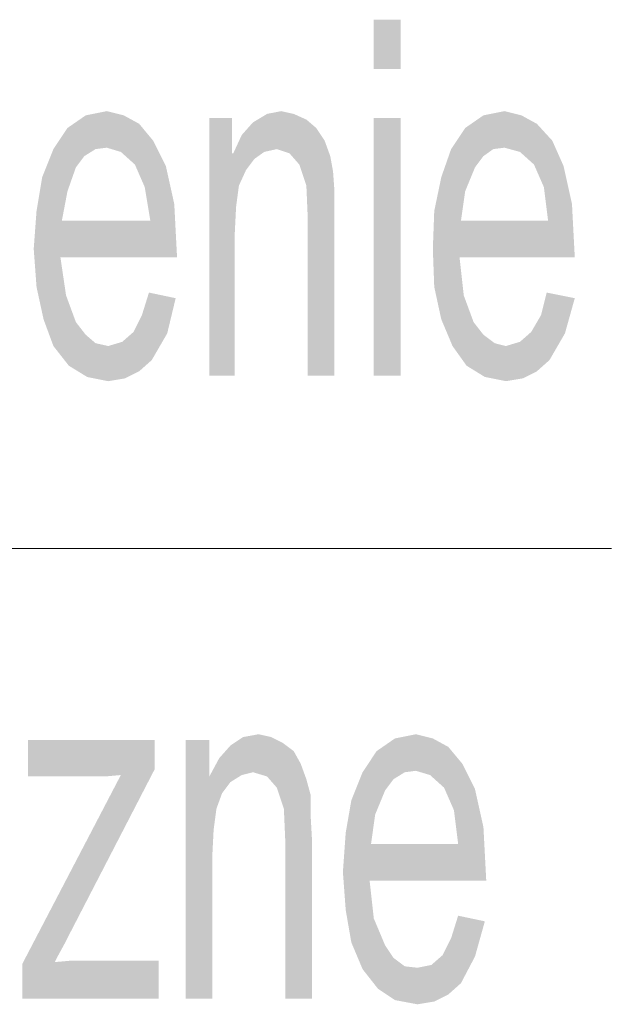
# Model space of a CAD drawing. Header units: millimetres. Extents: x -2626 to 2068, y -6169 to 7214.
# Tile 86 of 144: x -566 to -532, y -5019 to -4962. Entities that reach past the tile are written whole.
import ezdxf

# ---------------------------------------------------------------- set-up
doc = ezdxf.new("R2010")
doc.units = ezdxf.units.MM
doc.layers.get('0').update_dxf_attribs({"color": 252})

msp = doc.modelspace()

# ---------------------------------------------------------------- hatches: boundary and pattern name
h = msp.add_hatch(color=7)
h.dxf.hatch_style = 2
h.paths.add_polyline_path([(-544.192, -4965.173), (-545.719, -4965.173), (-545.719, -4962.361), (-544.192, -4962.361)])
h = msp.add_hatch(color=7)
h.dxf.hatch_style = 2
h.paths.add_polyline_path([(-563.236, -4968.548), (-562.191, -4967.825), (-560.986, -4967.584)])
h = msp.add_hatch(color=7)
h.dxf.hatch_style = 2
h.paths.add_polyline_path([(-563.236, -4968.548), (-560.986, -4967.584), (-560.986, -4969.673)])
h = msp.add_hatch(color=7)
h.dxf.hatch_style = 2
h.paths.add_polyline_path([(-560.986, -4967.584), (-560.022, -4967.825), (-559.138, -4968.307)])
h = msp.add_hatch(color=7)
h.dxf.hatch_style = 2
h.paths.add_polyline_path([(-560.986, -4967.584), (-559.138, -4968.307), (-560.183, -4969.914)])
h = msp.add_hatch(color=7)
h.dxf.hatch_style = 2
h.paths.add_polyline_path([(-560.986, -4967.584), (-560.183, -4969.914), (-560.986, -4969.673)])
h = msp.add_hatch(color=7)
h.dxf.hatch_style = 2
h.paths.add_polyline_path([(-547.969, -4982.69), (-549.496, -4982.69), (-549.496, -4973.691), (-549.576, -4971.842), (-549.978, -4970.637), (-550.54, -4969.994), (-551.263, -4969.753), (-551.987, -4969.914), (-552.549, -4970.316), (-553.031, -4970.959), (-553.433, -4971.842), (-553.594, -4973.048), (-553.674, -4974.655), (-553.674, -4982.69), (-555.12, -4982.69), (-555.12, -4967.985), (-553.835, -4967.985), (-553.835, -4969.994), (-553.754, -4969.994), (-553.272, -4968.95), (-552.629, -4968.227), (-551.826, -4967.744), (-551.022, -4967.584), (-550.299, -4967.744), (-549.576, -4968.066), (-549.014, -4968.548), (-548.531, -4969.271), (-548.21, -4970.155), (-548.049, -4971.039), (-547.969, -4972.164), (-547.969, -4973.61)])
h = msp.add_hatch(color=7)
h.dxf.hatch_style = 2
h.paths.add_polyline_path([(-540.496, -4968.548), (-539.452, -4967.825), (-538.246, -4967.584)])
h = msp.add_hatch(color=7)
h.dxf.hatch_style = 2
h.paths.add_polyline_path([(-540.496, -4968.548), (-538.246, -4967.584), (-538.246, -4969.673)])
h = msp.add_hatch(color=7)
h.dxf.hatch_style = 2
h.paths.add_polyline_path([(-538.246, -4967.584), (-537.282, -4967.825), (-536.398, -4968.307)])
h = msp.add_hatch(color=7)
h.dxf.hatch_style = 2
h.paths.add_polyline_path([(-538.246, -4967.584), (-536.398, -4968.307), (-537.362, -4969.914)])
h = msp.add_hatch(color=7)
h.dxf.hatch_style = 2
h.paths.add_polyline_path([(-538.246, -4967.584), (-537.362, -4969.914), (-538.246, -4969.673)])
h = msp.add_hatch(color=7)
h.dxf.hatch_style = 2
h.paths.add_polyline_path([(-544.192, -4982.69), (-545.719, -4982.69), (-545.719, -4967.985), (-544.192, -4967.985)])
h = msp.add_hatch(color=7)
h.dxf.hatch_style = 2
h.paths.add_polyline_path([(-564.682, -4971.36), (-564.04, -4969.753), (-563.236, -4968.548)])
h = msp.add_hatch(color=7)
h.dxf.hatch_style = 2
h.paths.add_polyline_path([(-564.682, -4971.36), (-563.236, -4968.548), (-562.754, -4970.798)])
h = msp.add_hatch(color=7)
h.dxf.hatch_style = 2
h.paths.add_polyline_path([(-563.236, -4968.548), (-562.272, -4970.155), (-562.754, -4970.798)])
h = msp.add_hatch(color=7)
h.dxf.hatch_style = 2
h.paths.add_polyline_path([(-563.236, -4968.548), (-561.629, -4969.753), (-562.272, -4970.155)])
h = msp.add_hatch(color=7)
h.dxf.hatch_style = 2
h.paths.add_polyline_path([(-563.236, -4968.548), (-560.986, -4969.673), (-561.629, -4969.753)])
h = msp.add_hatch(color=7)
h.dxf.hatch_style = 2
h.paths.add_polyline_path([(-559.138, -4968.307), (-559.379, -4970.637), (-560.183, -4969.914)])
h = msp.add_hatch(color=7)
h.dxf.hatch_style = 2
h.paths.add_polyline_path([(-559.138, -4968.307), (-558.335, -4969.271), (-559.379, -4970.637)])
h = msp.add_hatch(color=7)
h.dxf.hatch_style = 2
h.paths.add_polyline_path([(-541.862, -4971.36), (-541.3, -4969.753), (-540.496, -4968.548)])
h = msp.add_hatch(color=7)
h.dxf.hatch_style = 2
h.paths.add_polyline_path([(-541.862, -4971.36), (-540.496, -4968.548), (-539.934, -4970.798)])
h = msp.add_hatch(color=7)
h.dxf.hatch_style = 2
h.paths.add_polyline_path([(-540.496, -4968.548), (-539.452, -4970.155), (-539.934, -4970.798)])
h = msp.add_hatch(color=7)
h.dxf.hatch_style = 2
h.paths.add_polyline_path([(-540.496, -4968.548), (-538.889, -4969.753), (-539.452, -4970.155)])
h = msp.add_hatch(color=7)
h.dxf.hatch_style = 2
h.paths.add_polyline_path([(-540.496, -4968.548), (-538.246, -4969.673), (-538.889, -4969.753)])
h = msp.add_hatch(color=7)
h.dxf.hatch_style = 2
h.paths.add_polyline_path([(-536.398, -4968.307), (-536.559, -4970.637), (-537.362, -4969.914)])
h = msp.add_hatch(color=7)
h.dxf.hatch_style = 2
h.paths.add_polyline_path([(-536.398, -4968.307), (-535.514, -4969.271), (-536.559, -4970.637)])
h = msp.add_hatch(color=7)
h.dxf.hatch_style = 2
h.paths.add_polyline_path([(-558.335, -4969.271), (-558.817, -4971.923), (-559.379, -4970.637)])
h = msp.add_hatch(color=7)
h.dxf.hatch_style = 2
h.paths.add_polyline_path([(-558.335, -4969.271), (-557.611, -4970.717), (-558.817, -4971.923)])
h = msp.add_hatch(color=7)
h.dxf.hatch_style = 2
h.paths.add_polyline_path([(-535.514, -4969.271), (-535.996, -4971.923), (-536.559, -4970.637)])
h = msp.add_hatch(color=7)
h.dxf.hatch_style = 2
h.paths.add_polyline_path([(-535.514, -4969.271), (-534.871, -4970.717), (-535.996, -4971.923)])
h = msp.add_hatch(color=7)
h.dxf.hatch_style = 2
h.paths.add_polyline_path([(-564.682, -4971.36), (-562.754, -4970.798), (-563.236, -4972.164)])
h = msp.add_hatch(color=7)
h.dxf.hatch_style = 2
h.paths.add_polyline_path([(-557.611, -4970.717), (-558.495, -4973.851), (-558.817, -4971.923)])
h = msp.add_hatch(color=7)
h.dxf.hatch_style = 2
h.paths.add_polyline_path([(-557.611, -4970.717), (-557.129, -4972.887), (-558.495, -4973.851)])
h = msp.add_hatch(color=7)
h.dxf.hatch_style = 2
h.paths.add_polyline_path([(-541.862, -4971.36), (-539.934, -4970.798), (-540.496, -4972.164)])
h = msp.add_hatch(color=7)
h.dxf.hatch_style = 2
h.paths.add_polyline_path([(-534.871, -4970.717), (-535.755, -4973.851), (-535.996, -4971.923)])
h = msp.add_hatch(color=7)
h.dxf.hatch_style = 2
h.paths.add_polyline_path([(-534.871, -4970.717), (-534.389, -4972.887), (-535.755, -4973.851)])
h = msp.add_hatch(color=7)
h.dxf.hatch_style = 2
h.paths.add_polyline_path([(-565.004, -4973.289), (-564.682, -4971.36), (-563.236, -4972.164)])
h = msp.add_hatch(color=7)
h.dxf.hatch_style = 2
h.paths.add_polyline_path([(-542.264, -4973.289), (-541.862, -4971.36), (-540.496, -4972.164)])
h = msp.add_hatch(color=7)
h.dxf.hatch_style = 2
h.paths.add_polyline_path([(-565.004, -4973.289), (-563.236, -4972.164), (-563.557, -4973.851)])
h = msp.add_hatch(color=7)
h.dxf.hatch_style = 2
h.paths.add_polyline_path([(-542.264, -4973.289), (-540.496, -4972.164), (-540.737, -4973.851)])
h = msp.add_hatch(color=7)
h.dxf.hatch_style = 2
h.paths.add_polyline_path([(-565.165, -4975.458), (-565.004, -4973.289), (-563.557, -4973.851)])
h = msp.add_hatch(color=7)
h.dxf.hatch_style = 2
h.paths.add_polyline_path([(-558.495, -4973.851), (-557.129, -4972.887), (-556.969, -4975.94)])
h = msp.add_hatch(color=7)
h.dxf.hatch_style = 2
h.paths.add_polyline_path([(-542.344, -4975.458), (-542.264, -4973.289), (-540.737, -4973.851)])
h = msp.add_hatch(color=7)
h.dxf.hatch_style = 2
h.paths.add_polyline_path([(-535.755, -4973.851), (-534.389, -4972.887), (-534.229, -4975.94)])
h = msp.add_hatch(color=7)
h.dxf.hatch_style = 2
h.paths.add_polyline_path([(-556.969, -4975.94), (-565.165, -4975.458), (-563.557, -4973.851)])
h = msp.add_hatch(color=7)
h.dxf.hatch_style = 2
h.paths.add_polyline_path([(-556.969, -4975.94), (-563.557, -4973.851), (-558.495, -4973.851)])
h = msp.add_hatch(color=7)
h.dxf.hatch_style = 2
h.paths.add_polyline_path([(-534.229, -4975.94), (-542.344, -4975.458), (-540.737, -4973.851)])
h = msp.add_hatch(color=7)
h.dxf.hatch_style = 2
h.paths.add_polyline_path([(-534.229, -4975.94), (-540.737, -4973.851), (-535.755, -4973.851)])
h = msp.add_hatch(color=7)
h.dxf.hatch_style = 2
h.paths.add_polyline_path([(-564.602, -4979.476), (-565.004, -4977.628), (-565.165, -4975.458)])
h = msp.add_hatch(color=7)
h.dxf.hatch_style = 2
h.paths.add_polyline_path([(-564.602, -4979.476), (-565.165, -4975.458), (-563.638, -4975.94)])
h = msp.add_hatch(color=7)
h.dxf.hatch_style = 2
h.paths.add_polyline_path([(-556.969, -4975.94), (-563.638, -4975.94), (-565.165, -4975.458)])
h = msp.add_hatch(color=7)
h.dxf.hatch_style = 2
h.paths.add_polyline_path([(-541.862, -4979.476), (-542.264, -4977.628), (-542.344, -4975.458)])
h = msp.add_hatch(color=7)
h.dxf.hatch_style = 2
h.paths.add_polyline_path([(-541.862, -4979.476), (-542.344, -4975.458), (-540.818, -4975.94)])
h = msp.add_hatch(color=7)
h.dxf.hatch_style = 2
h.paths.add_polyline_path([(-534.229, -4975.94), (-540.818, -4975.94), (-542.344, -4975.458)])
h = msp.add_hatch(color=7)
h.dxf.hatch_style = 2
h.paths.add_polyline_path([(-564.602, -4979.476), (-563.638, -4975.94), (-563.316, -4978.11)])
h = msp.add_hatch(color=7)
h.dxf.hatch_style = 2
h.paths.add_polyline_path([(-541.862, -4979.476), (-540.818, -4975.94), (-540.577, -4978.11)])
h = msp.add_hatch(color=7)
h.dxf.hatch_style = 2
h.paths.add_polyline_path([(-563.156, -4982.128), (-564.602, -4979.476), (-563.316, -4978.11)])
h = msp.add_hatch(color=7)
h.dxf.hatch_style = 2
h.paths.add_polyline_path([(-563.156, -4982.128), (-563.316, -4978.11), (-562.754, -4979.637)])
h = msp.add_hatch(color=7)
h.dxf.hatch_style = 2
h.paths.add_polyline_path([(-558.977, -4979.235), (-558.576, -4977.949), (-557.049, -4978.271)])
h = msp.add_hatch(color=7)
h.dxf.hatch_style = 2
h.paths.add_polyline_path([(-558.977, -4979.235), (-557.049, -4978.271), (-557.531, -4980.279)])
h = msp.add_hatch(color=7)
h.dxf.hatch_style = 2
h.paths.add_polyline_path([(-540.416, -4982.128), (-541.862, -4979.476), (-540.577, -4978.11)])
h = msp.add_hatch(color=7)
h.dxf.hatch_style = 2
h.paths.add_polyline_path([(-540.416, -4982.128), (-540.577, -4978.11), (-540.014, -4979.637)])
h = msp.add_hatch(color=7)
h.dxf.hatch_style = 2
h.paths.add_polyline_path([(-536.157, -4979.235), (-535.836, -4977.949), (-534.229, -4978.271)])
h = msp.add_hatch(color=7)
h.dxf.hatch_style = 2
h.paths.add_polyline_path([(-536.157, -4979.235), (-534.229, -4978.271), (-534.791, -4980.279)])
h = msp.add_hatch(color=7)
h.dxf.hatch_style = 2
h.paths.add_polyline_path([(-563.156, -4982.128), (-564.04, -4981.003), (-564.602, -4979.476)])
h = msp.add_hatch(color=7)
h.dxf.hatch_style = 2
h.paths.add_polyline_path([(-557.531, -4980.279), (-559.459, -4980.199), (-558.977, -4979.235)])
h = msp.add_hatch(color=7)
h.dxf.hatch_style = 2
h.paths.add_polyline_path([(-540.416, -4982.128), (-541.219, -4981.003), (-541.862, -4979.476)])
h = msp.add_hatch(color=7)
h.dxf.hatch_style = 2
h.paths.add_polyline_path([(-534.791, -4980.279), (-536.72, -4980.199), (-536.157, -4979.235)])
h = msp.add_hatch(color=7)
h.dxf.hatch_style = 2
h.paths.add_polyline_path([(-563.156, -4982.128), (-562.754, -4979.637), (-562.191, -4980.36)])
h = msp.add_hatch(color=7)
h.dxf.hatch_style = 2
h.paths.add_polyline_path([(-540.416, -4982.128), (-540.014, -4979.637), (-539.452, -4980.36)])
h = msp.add_hatch(color=7)
h.dxf.hatch_style = 2
h.paths.add_polyline_path([(-563.156, -4982.128), (-562.191, -4980.36), (-561.629, -4980.842)])
h = msp.add_hatch(color=7)
h.dxf.hatch_style = 2
h.paths.add_polyline_path([(-558.415, -4981.806), (-560.102, -4980.762), (-559.459, -4980.199)])
h = msp.add_hatch(color=7)
h.dxf.hatch_style = 2
h.paths.add_polyline_path([(-557.531, -4980.279), (-558.415, -4981.806), (-559.459, -4980.199)])
h = msp.add_hatch(color=7)
h.dxf.hatch_style = 2
h.paths.add_polyline_path([(-540.416, -4982.128), (-539.452, -4980.36), (-538.809, -4980.842)])
h = msp.add_hatch(color=7)
h.dxf.hatch_style = 2
h.paths.add_polyline_path([(-535.675, -4981.806), (-537.362, -4980.762), (-536.72, -4980.199)])
h = msp.add_hatch(color=7)
h.dxf.hatch_style = 2
h.paths.add_polyline_path([(-534.791, -4980.279), (-535.675, -4981.806), (-536.72, -4980.199)])
h = msp.add_hatch(color=7)
h.dxf.hatch_style = 2
h.paths.add_polyline_path([(-560.906, -4983.011), (-563.156, -4982.128), (-561.629, -4980.842)])
h = msp.add_hatch(color=7)
h.dxf.hatch_style = 2
h.paths.add_polyline_path([(-560.906, -4983.011), (-561.629, -4980.842), (-560.906, -4981.003)])
h = msp.add_hatch(color=7)
h.dxf.hatch_style = 2
h.paths.add_polyline_path([(-559.138, -4982.449), (-560.906, -4981.003), (-560.102, -4980.762)])
h = msp.add_hatch(color=7)
h.dxf.hatch_style = 2
h.paths.add_polyline_path([(-559.138, -4982.449), (-560.906, -4983.011), (-560.906, -4981.003)])
h = msp.add_hatch(color=7)
h.dxf.hatch_style = 2
h.paths.add_polyline_path([(-558.415, -4981.806), (-559.138, -4982.449), (-560.102, -4980.762)])
h = msp.add_hatch(color=7)
h.dxf.hatch_style = 2
h.paths.add_polyline_path([(-538.166, -4983.011), (-540.416, -4982.128), (-538.809, -4980.842)])
h = msp.add_hatch(color=7)
h.dxf.hatch_style = 2
h.paths.add_polyline_path([(-538.166, -4983.011), (-538.809, -4980.842), (-538.166, -4981.003)])
h = msp.add_hatch(color=7)
h.dxf.hatch_style = 2
h.paths.add_polyline_path([(-536.398, -4982.449), (-538.166, -4981.003), (-537.362, -4980.762)])
h = msp.add_hatch(color=7)
h.dxf.hatch_style = 2
h.paths.add_polyline_path([(-536.398, -4982.449), (-538.166, -4983.011), (-538.166, -4981.003)])
h = msp.add_hatch(color=7)
h.dxf.hatch_style = 2
h.paths.add_polyline_path([(-535.675, -4981.806), (-536.398, -4982.449), (-537.362, -4980.762)])
h = msp.add_hatch(color=7)
h.dxf.hatch_style = 2
h.paths.add_polyline_path([(-560.906, -4983.011), (-562.111, -4982.77), (-563.156, -4982.128)])
h = msp.add_hatch(color=7)
h.dxf.hatch_style = 2
h.paths.add_polyline_path([(-538.166, -4983.011), (-539.371, -4982.77), (-540.416, -4982.128)])
h = msp.add_hatch(color=7)
h.dxf.hatch_style = 2
h.paths.add_polyline_path([(-559.138, -4982.449), (-559.942, -4982.851), (-560.906, -4983.011)])
h = msp.add_hatch(color=7)
h.dxf.hatch_style = 2
h.paths.add_polyline_path([(-536.398, -4982.449), (-537.202, -4982.851), (-538.166, -4983.011)])
h = msp.add_hatch(color=7)
h.dxf.hatch_style = 2
h.paths.add_polyline_path([(-558.013, -5018.286), (-565.807, -5018.286), (-565.807, -5016.278), (-560.183, -5005.51), (-561.067, -5005.591), (-561.87, -5005.591), (-565.486, -5005.591), (-565.486, -5003.501), (-558.254, -5003.501), (-558.254, -5005.189), (-563.075, -5014.51), (-563.316, -5014.992), (-563.799, -5015.876), (-563.879, -5016.036), (-563.959, -5016.197), (-563.075, -5016.117), (-562.111, -5016.117), (-558.013, -5016.117)])
h = msp.add_hatch(color=7)
h.dxf.hatch_style = 2
h.paths.add_polyline_path([(-549.255, -5018.286), (-550.781, -5018.286), (-550.781, -5009.287), (-550.862, -5007.439), (-551.263, -5006.233), (-551.826, -5005.591), (-552.629, -5005.35), (-553.272, -5005.51), (-553.915, -5005.912), (-554.397, -5006.555), (-554.719, -5007.439), (-554.879, -5008.644), (-554.96, -5010.251), (-554.96, -5018.286), (-556.486, -5018.286), (-556.486, -5003.501), (-555.12, -5003.501), (-555.12, -5005.591), (-554.558, -5004.546), (-553.915, -5003.823), (-553.192, -5003.341), (-552.308, -5003.18), (-551.585, -5003.341), (-550.942, -5003.662), (-550.299, -5004.144), (-549.897, -5004.867), (-549.576, -5005.751), (-549.335, -5006.635), (-549.335, -5007.76), (-549.255, -5009.206)])
h = msp.add_hatch(color=7)
h.dxf.hatch_style = 2
h.paths.add_polyline_path([(-545.558, -5004.144), (-544.514, -5003.421), (-543.309, -5003.18)])
h = msp.add_hatch(color=7)
h.dxf.hatch_style = 2
h.paths.add_polyline_path([(-545.558, -5004.144), (-543.309, -5003.18), (-543.309, -5005.269)])
h = msp.add_hatch(color=7)
h.dxf.hatch_style = 2
h.paths.add_polyline_path([(-543.309, -5003.18), (-542.344, -5003.421), (-541.46, -5003.903)])
h = msp.add_hatch(color=7)
h.dxf.hatch_style = 2
h.paths.add_polyline_path([(-543.309, -5003.18), (-541.46, -5003.903), (-542.505, -5005.51)])
h = msp.add_hatch(color=7)
h.dxf.hatch_style = 2
h.paths.add_polyline_path([(-543.309, -5003.18), (-542.505, -5005.51), (-543.309, -5005.269)])
h = msp.add_hatch(color=7)
h.dxf.hatch_style = 2
h.paths.add_polyline_path([(-547.005, -5006.957), (-546.362, -5005.35), (-545.558, -5004.144)])
h = msp.add_hatch(color=7)
h.dxf.hatch_style = 2
h.paths.add_polyline_path([(-547.005, -5006.957), (-545.558, -5004.144), (-545.076, -5006.394)])
h = msp.add_hatch(color=7)
h.dxf.hatch_style = 2
h.paths.add_polyline_path([(-545.558, -5004.144), (-544.594, -5005.751), (-545.076, -5006.394)])
h = msp.add_hatch(color=7)
h.dxf.hatch_style = 2
h.paths.add_polyline_path([(-545.558, -5004.144), (-543.951, -5005.35), (-544.594, -5005.751)])
h = msp.add_hatch(color=7)
h.dxf.hatch_style = 2
h.paths.add_polyline_path([(-545.558, -5004.144), (-543.309, -5005.269), (-543.951, -5005.35)])
h = msp.add_hatch(color=7)
h.dxf.hatch_style = 2
h.paths.add_polyline_path([(-541.46, -5003.903), (-541.701, -5006.233), (-542.505, -5005.51)])
h = msp.add_hatch(color=7)
h.dxf.hatch_style = 2
h.paths.add_polyline_path([(-541.46, -5003.903), (-540.657, -5004.867), (-541.701, -5006.233)])
h = msp.add_hatch(color=7)
h.dxf.hatch_style = 2
h.paths.add_polyline_path([(-540.657, -5004.867), (-541.139, -5007.519), (-541.701, -5006.233)])
h = msp.add_hatch(color=7)
h.dxf.hatch_style = 2
h.paths.add_polyline_path([(-540.657, -5004.867), (-539.934, -5006.314), (-541.139, -5007.519)])
h = msp.add_hatch(color=7)
h.dxf.hatch_style = 2
h.paths.add_polyline_path([(-547.005, -5006.957), (-545.076, -5006.394), (-545.639, -5007.76)])
h = msp.add_hatch(color=7)
h.dxf.hatch_style = 2
h.paths.add_polyline_path([(-539.934, -5006.314), (-540.898, -5009.448), (-541.139, -5007.519)])
h = msp.add_hatch(color=7)
h.dxf.hatch_style = 2
h.paths.add_polyline_path([(-539.934, -5006.314), (-539.452, -5008.483), (-540.898, -5009.448)])
h = msp.add_hatch(color=7)
h.dxf.hatch_style = 2
h.paths.add_polyline_path([(-547.326, -5008.805), (-547.005, -5006.957), (-545.639, -5007.76)])
h = msp.add_hatch(color=7)
h.dxf.hatch_style = 2
h.paths.add_polyline_path([(-547.326, -5008.805), (-545.639, -5007.76), (-545.88, -5009.448)])
h = msp.add_hatch(color=7)
h.dxf.hatch_style = 2
h.paths.add_polyline_path([(-540.898, -5009.448), (-539.452, -5008.483), (-539.291, -5011.537)])
h = msp.add_hatch(color=7)
h.dxf.hatch_style = 2
h.paths.add_polyline_path([(-547.487, -5011.055), (-547.326, -5008.805), (-545.88, -5009.448)])
h = msp.add_hatch(color=7)
h.dxf.hatch_style = 2
h.paths.add_polyline_path([(-539.291, -5011.537), (-547.487, -5011.055), (-545.88, -5009.448)])
h = msp.add_hatch(color=7)
h.dxf.hatch_style = 2
h.paths.add_polyline_path([(-539.291, -5011.537), (-545.88, -5009.448), (-540.898, -5009.448)])
h = msp.add_hatch(color=7)
h.dxf.hatch_style = 2
h.paths.add_polyline_path([(-547.005, -5015.072), (-547.326, -5013.224), (-547.487, -5011.055)])
h = msp.add_hatch(color=7)
h.dxf.hatch_style = 2
h.paths.add_polyline_path([(-547.005, -5015.072), (-547.487, -5011.055), (-545.96, -5011.537)])
h = msp.add_hatch(color=7)
h.dxf.hatch_style = 2
h.paths.add_polyline_path([(-539.291, -5011.537), (-545.96, -5011.537), (-547.487, -5011.055)])
h = msp.add_hatch(color=7)
h.dxf.hatch_style = 2
h.paths.add_polyline_path([(-547.005, -5015.072), (-545.96, -5011.537), (-545.719, -5013.706)])
h = msp.add_hatch(color=7)
h.dxf.hatch_style = 2
h.paths.add_polyline_path([(-545.478, -5017.724), (-547.005, -5015.072), (-545.719, -5013.706)])
h = msp.add_hatch(color=7)
h.dxf.hatch_style = 2
h.paths.add_polyline_path([(-545.478, -5017.724), (-545.719, -5013.706), (-545.076, -5015.233)])
h = msp.add_hatch(color=7)
h.dxf.hatch_style = 2
h.paths.add_polyline_path([(-541.3, -5014.831), (-540.898, -5013.546), (-539.371, -5013.867)])
h = msp.add_hatch(color=7)
h.dxf.hatch_style = 2
h.paths.add_polyline_path([(-541.3, -5014.831), (-539.371, -5013.867), (-539.934, -5015.876)])
h = msp.add_hatch(color=7)
h.dxf.hatch_style = 2
h.paths.add_polyline_path([(-539.934, -5015.876), (-541.782, -5015.795), (-541.3, -5014.831)])
h = msp.add_hatch(color=7)
h.dxf.hatch_style = 2
h.paths.add_polyline_path([(-545.478, -5017.724), (-546.362, -5016.599), (-547.005, -5015.072)])
h = msp.add_hatch(color=7)
h.dxf.hatch_style = 2
h.paths.add_polyline_path([(-545.478, -5017.724), (-545.076, -5015.233), (-544.594, -5015.956)])
h = msp.add_hatch(color=7)
h.dxf.hatch_style = 2
h.paths.add_polyline_path([(-545.478, -5017.724), (-544.594, -5015.956), (-543.951, -5016.438)])
h = msp.add_hatch(color=7)
h.dxf.hatch_style = 2
h.paths.add_polyline_path([(-540.737, -5017.402), (-542.425, -5016.358), (-541.782, -5015.795)])
h = msp.add_hatch(color=7)
h.dxf.hatch_style = 2
h.paths.add_polyline_path([(-539.934, -5015.876), (-540.737, -5017.402), (-541.782, -5015.795)])
h = msp.add_hatch(color=7)
h.dxf.hatch_style = 2
h.paths.add_polyline_path([(-543.228, -5018.608), (-545.478, -5017.724), (-543.951, -5016.438)])
h = msp.add_hatch(color=7)
h.dxf.hatch_style = 2
h.paths.add_polyline_path([(-543.228, -5018.608), (-543.951, -5016.438), (-543.228, -5016.519)])
h = msp.add_hatch(color=7)
h.dxf.hatch_style = 2
h.paths.add_polyline_path([(-541.46, -5018.045), (-543.228, -5016.519), (-542.425, -5016.358)])
h = msp.add_hatch(color=7)
h.dxf.hatch_style = 2
h.paths.add_polyline_path([(-541.46, -5018.045), (-543.228, -5018.608), (-543.228, -5016.519)])
h = msp.add_hatch(color=7)
h.dxf.hatch_style = 2
h.paths.add_polyline_path([(-540.737, -5017.402), (-541.46, -5018.045), (-542.425, -5016.358)])
h = msp.add_hatch(color=7)
h.dxf.hatch_style = 2
h.paths.add_polyline_path([(-543.228, -5018.608), (-544.514, -5018.367), (-545.478, -5017.724)])
h = msp.add_hatch(color=7)
h.dxf.hatch_style = 2
h.paths.add_polyline_path([(-541.46, -5018.045), (-542.264, -5018.447), (-543.228, -5018.608)])

# ---------------------------------------------------------------- linework, layer by layer
at = {"color": 7, "lineweight": 0}
msp.add_lwpolyline([(-623.983, -4992.573), (-532.139, -4992.573)], dxfattribs=at)

doc.saveas('drawing.dxf')
